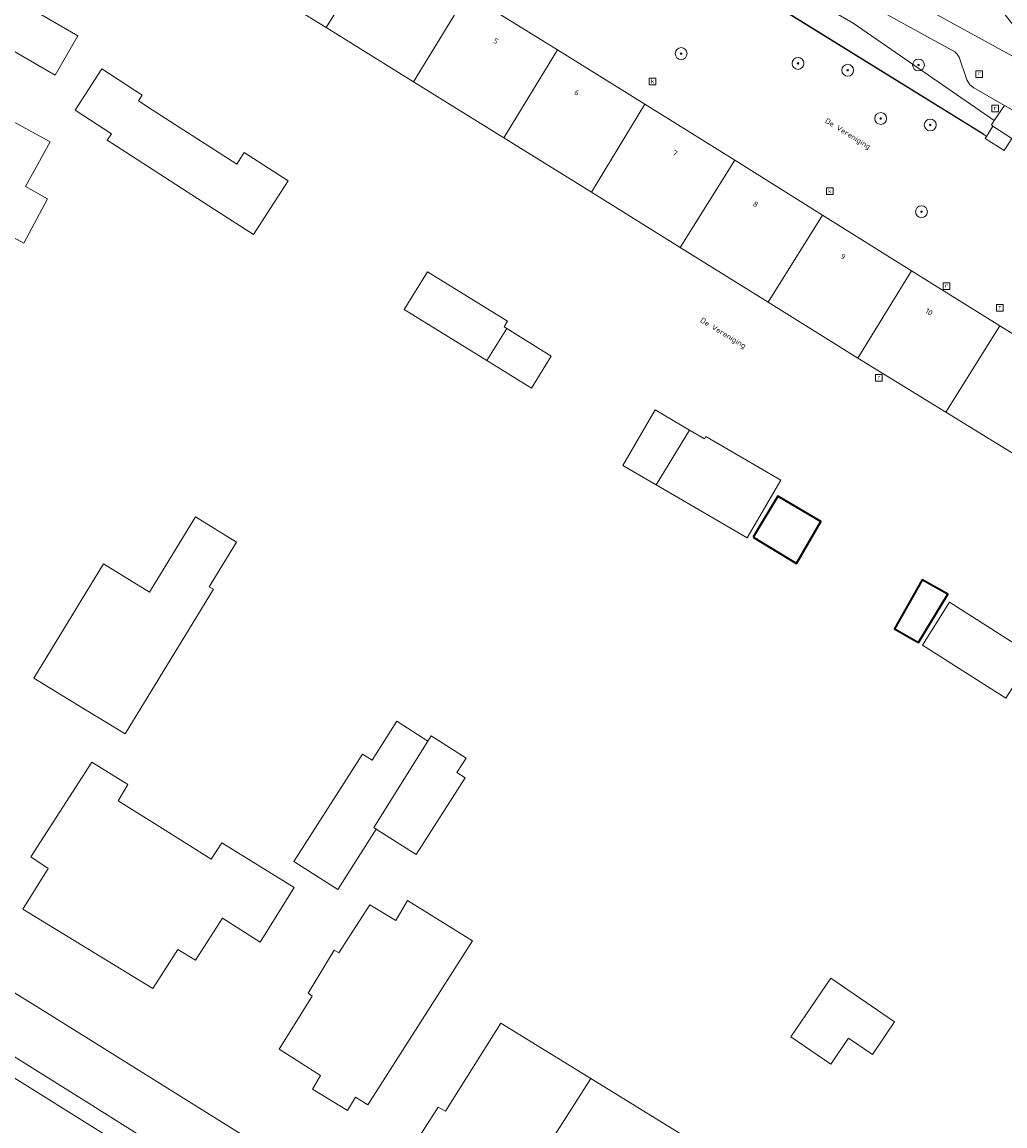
# Model space of a CAD drawing. Header units: millimetres. Extents: x 37131378 to 37737458, y 18584386 to 19114224.
# Tile 11 of 86: x 37267733 to 37333874, y 18769263 to 18843525. Entities that reach past the tile are written whole.
import ezdxf
from ezdxf.enums import TextEntityAlignment as Align

# ---------------------------------------------------------------- set-up
doc = ezdxf.new("R2010")
doc.units = ezdxf.units.MM
doc.header["$LTSCALE"] = 50
for name, color, linetype, lineweight in [('B2-WE-GR-BOOM-S', 252, 'Continuous', 25), ('B2-WE-GR-HAAG-G', 252, 'GR-HAAG1', 13), ('B2-WE-GR-HAAG-GV', 252, 'Continuous', 13), ('B2-WE-IE-TERREINAFSCHEIDING_KUNSTMATIG_HEKWERK-G', 252, 'IE-TERREINAFSCHEIDING-KUNSTMATIG', 18), ('B2-WE-OG-BEBOUWING-GV', 252, 'Continuous', 13), ('B2-WE-OG-BEBOUWING-T18', 252, 'Continuous', 18), ('B2-WE-OG-BEBOUWING_SCHUUR-GV', 252, 'Continuous', 35), ('B2-WE-OG-TERREIN_ERF-GV', 252, 'Continuous', 18), ('B2-WE-OG-TERREIN_ONBEGROEID-GV', 252, 'Continuous', 18), ('B2-WE-OG-TOPOGRAFIE-T18', 252, 'Continuous', 18), ('B2-WE-RI-GWA_KOLK-S', 252, 'Continuous', 25), ('B2-WE-RI-GWA_RIOOLPUT-S', 252, 'Continuous', 25), ('B2-WE-VH-VERHARDING_ASFALT-GV', 252, 'Continuous', 18), ('B2-WE-VH-VERHARDING_OPEN-GV', 252, 'Continuous', 18), ('B2-WE-VH-VERHARDING_TEGEL-GV', 252, 'Continuous', 18), ('B2-WE-VW-MARKERING-G', 252, 'Continuous', 18)]:
    doc.layers.add(name, color=color, linetype=linetype, lineweight=lineweight)
doc.styles.add('NLCS-ISO', font='txt')
doc.styles.add('NLCS-ISO-M200-T18', font='txt', dxfattribs={"height": 0.36})
doc.linetypes.add('GR-HAAG1', pattern='A,6,[176,NLCS.shx,S=0.125,R=0,X=0,Y=0],-2', length=8)
doc.linetypes.add('IE-TERREINAFSCHEIDING-KUNSTMATIG', pattern='A,4,[82,NLCS.shx,S=0.75,R=90,X=0,Y=0],4,-2', length=10)

# ---------------------------------------------------------------- blocks, each defined once
blk = doc.blocks.new('SRI-PUT_INSPECTIEPUT_RIOOLPUT-SO')
at = {"color": 0, "linetype": 'ByBlock', "lineweight": 18}
blk.add_lwpolyline([(-1.12, -1.12), (1.12, -1.12), (1.12, 1.12), (-1.12, 1.12)], close=True, dxfattribs=at)
at = {"color": 0, "linetype": 'ByBlock', "lineweight": 18, "style": 'NLCS-ISO'}
blk.add_text('r', height=1.5, dxfattribs=at).set_placement((0, 0.28), align=Align.MIDDLE_CENTER)
blk = doc.blocks.new('SRI-KOLK-SO')
at = {"color": 0, "linetype": 'ByBlock', "lineweight": 18}
blk.add_lwpolyline([(-1.125, -1.125), (1.125, -1.125), (1.125, 1.125), (-1.125, 1.125)], close=True, dxfattribs=at)
at = {"color": 0, "linetype": 'ByBlock', "lineweight": 18, "style": 'NLCS-ISO'}
blk.add_text('k', height=1.5, dxfattribs=at).set_placement((0, 0), align=Align.MIDDLE_CENTER)
blk = doc.blocks.new('SGR-BOOM_01-SO')
at = {"linetype": 'ByBlock', "lineweight": 18}
h = blk.add_hatch(color=0, dxfattribs=at)
h.dxf.hatch_style = 1
edge = h.paths.add_edge_path()
edge.add_arc((0, 0), 0.25, 0, 360)
at = {"color": 0, "linetype": 'ByBlock', "lineweight": 18}
for radius in [2, 0.25]:
    blk.add_circle((0, 0), radius, dxfattribs=at)

msp = doc.modelspace()

# ---------------------------------------------------------------- linework, layer by layer
at = {"layer": 'B2-WE-GR-HAAG-G'}
msp.add_lwpolyline([(37286948.6937, 18864681.3389), (37323671.6937, 18843440.3389), (37333158.6937, 18836896.3389)], dxfattribs=at)
at = {"layer": 'B2-WE-GR-HAAG-GV'}
msp.add_lwpolyline([(37319752.6937, 18847436.3389), (37319720.6937, 18847356.3389), (37303342.6937, 18856318.3389), (37297761.6937, 18859389.3389), (37292950.6937, 18862006.3389), (37287235.6937, 18865194.3389), (37286948.6937, 18864681.3389), (37286661.6937, 18864169.3389), (37286713.6937, 18864137.3389), (37308239.6937, 18850950.3389), (37332445.6937, 18835951.3389), (37332630.6937, 18835837.3389), (37333067.6937, 18836531.3389), (37332965.6937, 18836616.3389), (37333158.6937, 18836896.3389), (37333853.6937, 18837908.3389), (37331771.6937, 18839096.3389), (37331512.6937, 18839307.3389), (37331310.6937, 18839628.3389), (37330800.6937, 18841159.3389), (37330663.6937, 18841372.3389), (37330498.6937, 18841513.3389)], close=True, dxfattribs=at)
at = {"layer": 'B2-WE-IE-TERREINAFSCHEIDING_KUNSTMATIG_HEKWERK-G'}
msp.add_lwpolyline([(37286713.6937, 18864137.3389), (37308359.6937, 18850924.3389), (37332461.6937, 18835977.3389), (37332445.6937, 18835951.3389)], dxfattribs=at)
at = {"layer": 'B2-WE-OG-BEBOUWING-GV'}
for points in [[(37297690.6937, 18845419.3389), (37291860.6937, 18849036.3389), (37288203.6937, 18843150.3389), (37294077.6937, 18839510.3389)], [(37303771.6937, 18841646.3389), (37297690.6937, 18845419.3389), (37294077.6937, 18839510.3389), (37300151.6937, 18835746.3389)], [(37309642.6937, 18838004.3389), (37303771.6937, 18841646.3389), (37300151.6937, 18835746.3389), (37306042.6937, 18832081.3389)], [(37315689.6937, 18834229.3389), (37309642.6937, 18838004.3389), (37306042.6937, 18832081.3389), (37312024.6937, 18828359.3389)], [(37321604.6937, 18830535.3389), (37315689.6937, 18834229.3389), (37312024.6937, 18828359.3389), (37317940.6937, 18824679.3389)], [(37327591.6937, 18826797.3389), (37321604.6937, 18830535.3389), (37317940.6937, 18824679.3389), (37323980.6937, 18820921.3389)], [(37333540.6937, 18823083.3389), (37327591.6937, 18826797.3389), (37323980.6937, 18820921.3389), (37329906.6937, 18817282.3389)], [(37299010.6937, 18820748.3389), (37300351.6937, 18822909.3389), (37300170.6937, 18823020.3389), (37300403.6937, 18823397.3389), (37295014.6937, 18826724.3389), (37293445.6937, 18824182.3389)], [(37339458.6937, 18819428.3389), (37333540.6937, 18823083.3389), (37329906.6937, 18817282.3389), (37335892.6937, 18813607.3389)], [(37300351.6937, 18822909.3389), (37299010.6937, 18820748.3389), (37302011.6937, 18818895.3389), (37303347.6937, 18821059.3389)], [(37312654.6937, 18816080.3389), (37310336.6937, 18817429.3389), (37308163.6937, 18813696.3389), (37310392.6937, 18812399.3389)], [(37312654.6937, 18816080.3389), (37310392.6937, 18812399.3389), (37316530.6937, 18808827.3389), (37318783.6937, 18812699.3389), (37313736.6937, 18815637.3389), (37313655.6937, 18815497.3389)], [(37333937.6937, 18798031.3389), (37335772.6937, 18800913.3389), (37330152.6937, 18804491.3389), (37328317.6937, 18801609.3389)], [(37295044.6937, 18795151.3389), (37291411.6937, 18789332.3389), (37291564.6937, 18789235.3389), (37294263.6937, 18787513.3389), (37297554.6937, 18792671.3389), (37296990.6937, 18793031.3389), (37297610.6937, 18794002.3389), (37295265.6937, 18795498.3389)], [(37289056.6937, 18780902.3389), (37288730.6937, 18781083.3389), (37286987.6937, 18778205.3389), (37287254.6937, 18777995.3389), (37285031.6937, 18774434.3389), (37287819.6937, 18772662.3389), (37287278.6937, 18771742.3389), (37289622.6937, 18770300.3389), (37290163.6937, 18771190.3389), (37290994.6937, 18770680.3389), (37298052.6937, 18781715.3389), (37293661.6937, 18784420.3389), (37292879.6937, 18783084.3389), (37291129.6937, 18784136.3389)], [(37326447.6937, 18776256.3389), (37322150.6937, 18779195.3389), (37319457.6937, 18775257.3389), (37322151.6937, 18773414.3389), (37323350.6937, 18775165.3389), (37324952.6937, 18774070.3389)], [(37306001.6937, 18772449.3389), (37299956.6937, 18776167.3389), (37296232.6937, 18770263.3389), (37295727.6937, 18770534.3389), (37293895.6937, 18767656.3389), (37297396.6937, 18765463.3389), (37297333.6937, 18764868.3389), (37299172.6937, 18763697.3389), (37299770.6937, 18764080.3389), (37300415.6937, 18763679.3389)], [(37306001.6937, 18772449.3389), (37300415.6937, 18763679.3389), (37301075.6937, 18763269.3389), (37300923.6937, 18762675.3389), (37302881.6937, 18761503.3389), (37303389.6937, 18761857.3389), (37306979.6937, 18759634.3389), (37308752.6937, 18762512.3389), (37308218.6937, 18762872.3389), (37311973.6937, 18768776.3389)]]:
    msp.add_lwpolyline(points, close=True, dxfattribs=at)
at = {"layer": 'B2-WE-OG-BEBOUWING_SCHUUR-GV'}
for points in [[(37316920.6937, 18808869.3389), (37319850.6937, 18807110.3389), (37321490.6937, 18809925.3389), (37318588.6937, 18811621.3389)], [(37328054.6937, 18801780.3389), (37330021.6937, 18805038.3389), (37328313.6937, 18806009.3389), (37326432.6937, 18802714.3389)]]:
    msp.add_lwpolyline(points, close=True, dxfattribs=at)
at = {"layer": 'B2-WE-OG-TERREIN_ERF-GV'}
for points in [[(37333893.6937, 18834989.3389), (37333824.6937, 18834882.3389), (37332539.6937, 18835693.3389), (37332630.6937, 18835837.3389), (37332445.6937, 18835951.3389), (37308239.6937, 18850950.3389)], [(37335892.6937, 18813607.3389), (37329906.6937, 18817282.3389), (37323980.6937, 18820921.3389), (37317940.6937, 18824679.3389), (37312024.6937, 18828359.3389), (37306042.6937, 18832081.3389), (37300151.6937, 18835746.3389), (37294077.6937, 18839510.3389), (37288203.6937, 18843150.3389), (37282239.6937, 18846846.3389)], [(37297690.6937, 18845419.3389), (37303771.6937, 18841646.3389), (37309642.6937, 18838004.3389), (37315689.6937, 18834229.3389), (37321604.6937, 18830535.3389), (37327591.6937, 18826797.3389), (37333540.6937, 18823083.3389), (37339458.6937, 18819428.3389)], [(37265289.6937, 18837812.3389), (37269623.6937, 18835465.3389), (37267972.6937, 18832455.3389), (37269452.6937, 18831625.3389), (37267858.6937, 18828657.3389), (37262040.6937, 18831816.3389)], [(37266284.6937, 18778796.3389), (37269388.6937, 18776866.3389), (37274179.6937, 18773882.3389), (37284387.6937, 18767525.3389)]]:
    msp.add_lwpolyline(points, dxfattribs=at)
for points in [[(37269959.6937, 18839945.3389), (37264489.6937, 18843121.3389), (37266024.6937, 18845765.3389), (37271494.6937, 18842589.3389)], [(37280687.6937, 18830918.3389), (37274711.6937, 18834779.3389), (37273464.6937, 18835585.3389), (37273743.6937, 18836017.3389), (37271298.6937, 18837597.3389), (37273097.6937, 18840381.3389), (37275825.6937, 18838618.3389), (37275571.6937, 18838225.3389), (37276492.6937, 18837629.3389), (37282176.6937, 18833956.3389), (37282684.6937, 18834743.3389), (37285636.6937, 18832835.3389), (37283304.6937, 18829227.3389)], [(37300351.6937, 18822909.3389), (37303347.6937, 18821059.3389), (37302011.6937, 18818895.3389), (37299010.6937, 18820748.3389), (37293445.6937, 18824182.3389), (37295014.6937, 18826724.3389), (37300403.6937, 18823397.3389), (37300170.6937, 18823020.3389)], [(37310392.6937, 18812399.3389), (37308163.6937, 18813696.3389), (37310336.6937, 18817429.3389), (37312654.6937, 18816080.3389), (37313655.6937, 18815497.3389), (37313736.6937, 18815637.3389), (37318783.6937, 18812699.3389), (37316530.6937, 18808827.3389)], [(37271534.6937, 18797555.3389), (37268520.6937, 18799395.3389), (37273211.6937, 18807077.3389), (37276313.6937, 18805182.3389), (37279397.6937, 18810233.3389), (37282163.6937, 18808544.3389), (37280327.6937, 18805538.3389), (37280604.6937, 18805368.3389), (37279244.6937, 18803142.3389), (37274665.6937, 18795642.3389)], [(37333937.6937, 18798031.3389), (37328317.6937, 18801609.3389), (37330152.6937, 18804491.3389), (37335772.6937, 18800913.3389)], [(37291564.6937, 18789235.3389), (37288972.6937, 18785171.3389), (37286026.6937, 18787051.3389), (37290636.6937, 18794278.3389), (37291283.6937, 18793866.3389), (37292953.6937, 18796485.3389), (37295044.6937, 18795151.3389), (37295265.6937, 18795498.3389), (37297610.6937, 18794002.3389), (37296990.6937, 18793031.3389), (37297554.6937, 18792671.3389), (37294263.6937, 18787513.3389)], [(37272148.6937, 18781184.3389), (37267785.6937, 18783850.3389), (37269498.6937, 18786579.3389), (37268311.6937, 18787360.3389), (37272426.6937, 18793738.3389), (37274859.6937, 18792236.3389), (37274198.6937, 18791138.3389), (37277181.6937, 18789263.3389), (37280458.6937, 18787203.3389), (37281178.6937, 18788300.3389), (37286044.6937, 18785296.3389), (37283761.6937, 18781617.3389), (37281209.6937, 18783239.3389), (37279407.6937, 18780420.3389), (37278220.6937, 18781142.3389), (37276538.6937, 18778501.3389)], [(37289056.6937, 18780902.3389), (37291129.6937, 18784136.3389), (37292879.6937, 18783084.3389), (37293661.6937, 18784420.3389), (37298052.6937, 18781715.3389), (37290994.6937, 18770680.3389), (37290163.6937, 18771190.3389), (37289622.6937, 18770300.3389), (37287278.6937, 18771742.3389), (37287819.6937, 18772662.3389), (37285031.6937, 18774434.3389), (37287254.6937, 18777995.3389), (37286987.6937, 18778205.3389), (37288730.6937, 18781083.3389)], [(37326447.6937, 18776256.3389), (37324952.6937, 18774070.3389), (37323350.6937, 18775165.3389), (37322151.6937, 18773414.3389), (37319457.6937, 18775257.3389), (37322150.6937, 18779195.3389)], [(37300415.6937, 18763679.3389), (37299770.6937, 18764080.3389), (37299172.6937, 18763697.3389), (37297333.6937, 18764868.3389), (37297396.6937, 18765463.3389), (37293895.6937, 18767656.3389), (37295727.6937, 18770534.3389), (37296232.6937, 18770263.3389), (37299956.6937, 18776167.3389), (37306001.6937, 18772449.3389), (37311973.6937, 18768776.3389), (37308218.6937, 18762872.3389), (37308752.6937, 18762512.3389), (37306979.6937, 18759634.3389), (37303389.6937, 18761857.3389), (37302881.6937, 18761503.3389), (37300923.6937, 18762675.3389), (37301075.6937, 18763269.3389)]]:
    msp.add_lwpolyline(points, close=True, dxfattribs=at)
at = {"layer": 'B2-WE-OG-TERREIN_ONBEGROEID-GV'}
msp.add_lwpolyline([(37319752.6937, 18847436.3389), (37319720.6937, 18847356.3389), (37303342.6937, 18856318.3389), (37297761.6937, 18859389.3389), (37292950.6937, 18862006.3389), (37287235.6937, 18865194.3389), (37286948.6937, 18864681.3389), (37286661.6937, 18864169.3389), (37286713.6937, 18864137.3389), (37308239.6937, 18850950.3389), (37332445.6937, 18835951.3389), (37332630.6937, 18835837.3389), (37333067.6937, 18836531.3389), (37332965.6937, 18836616.3389), (37333158.6937, 18836896.3389), (37333853.6937, 18837908.3389), (37331771.6937, 18839096.3389), (37331512.6937, 18839307.3389), (37331310.6937, 18839628.3389), (37330800.6937, 18841159.3389), (37330663.6937, 18841372.3389), (37330498.6937, 18841513.3389)], close=True, dxfattribs=at)
at = {"layer": 'B2-WE-VH-VERHARDING_ASFALT-GV'}
msp.add_lwpolyline([(37276848.6937, 18767875.3389), (37272496.6937, 18770607.3389), (37272417.6937, 18770656.3389), (37264973.6937, 18775309.3389)], dxfattribs=at)
at = {"layer": 'B2-WE-VH-VERHARDING_OPEN-GV'}
for points in [[(37324256.6937, 18850688.3389), (37323663.6937, 18849596.3389), (37323204.6937, 18849861.3389), (37355267.6937, 18908183.3389), (37356258.6937, 18909969.3389), (37382485.6937, 18957694.3389), (37392951.6937, 18951942.3389), (37397161.6937, 18953109.3389), (37382231.6937, 18961289.3389), (37357733.6937, 18916691.3389), (37354999.6937, 18911713.3389), (37353100.6937, 18908288.3389), (37350354.6937, 18903287.3389), (37320936.6937, 18849778.3389), (37319901.6937, 18849191.3389), (37335811.6937, 18840456.3389), (37335610.6937, 18841168.3389), (37335819.6937, 18841548.3389), (37333738.6937, 18844212.3389), (37333256.6937, 18844470.3389), (37333765.6937, 18845449.3389)], [(37336512.6937, 18840044.3389), (37335811.6937, 18840456.3389), (37319901.6937, 18849191.3389), (37304983.6937, 18857415.3389), (37304541.6937, 18858349.3389), (37303342.6937, 18856318.3389), (37319720.6937, 18847356.3389), (37319752.6937, 18847436.3389), (37330498.6937, 18841513.3389), (37330663.6937, 18841372.3389), (37330800.6937, 18841159.3389), (37331310.6937, 18839628.3389), (37331512.6937, 18839307.3389), (37331771.6937, 18839096.3389), (37333853.6937, 18837908.3389), (37335356.6937, 18837060.3389), (37343768.6937, 18832491.3389), (37352920.6937, 18827433.3389), (37352124.6937, 18831487.3389)], [(37333067.6937, 18836531.3389), (37332630.6937, 18835837.3389), (37332539.6937, 18835693.3389), (37333824.6937, 18834882.3389), (37333893.6937, 18834989.3389), (37333910.6937, 18835016.3389), (37334347.6937, 18835696.3389)]]:
    msp.add_lwpolyline(points, close=True, dxfattribs=at)
at = {"layer": 'B2-WE-VH-VERHARDING_TEGEL-GV'}
msp.add_lwpolyline([(37333853.6937, 18837908.3389), (37333158.6937, 18836896.3389), (37332965.6937, 18836616.3389), (37333067.6937, 18836531.3389), (37334347.6937, 18835696.3389), (37334436.6937, 18835648.3389), (37334692.6937, 18836040.3389), (37335356.6937, 18837060.3389)], close=True, dxfattribs=at)
at = {"layer": 'B2-WE-VW-MARKERING-G'}
msp.add_lwpolyline([(37258351.6937, 18778010.3389), (37328172.6937, 18734342.3389)], dxfattribs=at)

# ---------------------------------------------------------------- block references
at = {"layer": 'B2-WE-GR-BOOM-S', "xscale": 200, "yscale": 200, "zscale": 200}
for p in [(37312086.6937, 18841405.3389), (37319949.6937, 18840745.3389), (37328057.6937, 18840636.3389), (37323292.6937, 18840284.3389), (37325513.6937, 18837037.3389), (37328845.6937, 18836603.3389), (37328259.6937, 18830763.3389)]:
    msp.add_blockref('SGR-BOOM_01-SO', p, dxfattribs=at)
at = {"layer": 'B2-WE-RI-GWA_KOLK-S', "xscale": 200, "yscale": 200, "zscale": 200}
for p in [(37310163.6937, 18839535.3389), (37322086.6937, 18832147.3389)]:
    msp.add_blockref('SRI-KOLK-SO', p, dxfattribs=at)
at = {"layer": 'B2-WE-RI-GWA_RIOOLPUT-S', "xscale": 200, "yscale": 200, "zscale": 200}
for p in [(37332149.6937, 18840026.3389), (37333209.6937, 18837701.3389), (37329941.6937, 18825750.3389), (37333535.6937, 18824297.3389), (37325390.6937, 18819586.3389)]:
    msp.add_blockref('SRI-PUT_INSPECTIEPUT_RIOOLPUT-SO', p, dxfattribs=at)

# ---------------------------------------------------------------- texts
at = {"layer": 'B2-WE-OG-BEBOUWING-T18', "style": 'NLCS-ISO-M200-T18'}
for s, rotation, p in [('5', 327.699999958, (37299613.6937, 18842251.3389)), ('6', 330.399999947, (37305060.6937, 18838780.3389)), ('7', 328.400000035, (37311682.6937, 18834710.3389)), ('8', 329.499999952, (37317094.6937, 18831270.3389)), ('9', 328.099999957, (37322975.6937, 18827741.3389)), ('10', 328.099999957, (37328766.6937, 18824030.3389))]:
    msp.add_text(s, height=360, rotation=rotation, dxfattribs=at).set_placement(p, align=Align.MIDDLE)
at = {"layer": 'B2-WE-OG-TOPOGRAFIE-T18', "style": 'NLCS-ISO-M200-T18'}
for rotation, p in [(328.199999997, (37323281.6937, 18835976.3389)), (328.700000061, (37314891.6937, 18822567.3389))]:
    msp.add_text('De Vereniging', height=360, rotation=rotation, dxfattribs=at).set_placement(p, align=Align.MIDDLE)

doc.saveas('drawing.dxf')
